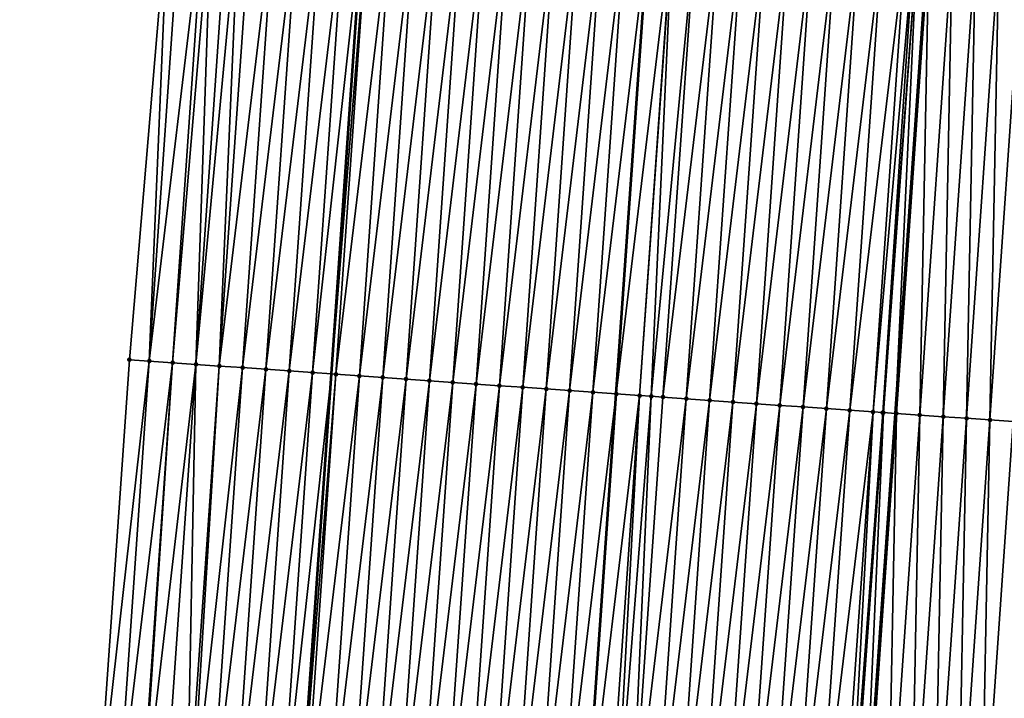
# Model space of a CAD drawing. Header units: feet. Extents: x 2017353 to 2024169, y 808050 to 818690.
# Tile 82 of 256: x 2023510 to 2023552, y 810988 to 811017. Entities that reach past the tile are written whole.
import ezdxf

# ---------------------------------------------------------------- set-up
doc = ezdxf.new("R2010")
doc.units = ezdxf.units.FT
doc.header["$MEASUREMENT"] = 0
for name, color, linetype, lineweight in [('EP_Travel Lane', 172, 'Continuous', 53), ('SB-Road Shots', 141, 'Continuous', 100), ('SB-Road X-Section', 40, 'Continuous', 13), ('STRIPING', 60, 'Continuous', 53)]:
    doc.layers.add(name, color=color, linetype=linetype, lineweight=lineweight)
doc.layers.add('I-77-MM15-17_SB-Surface-BORDER', color=7, linetype='Continuous')
doc.layers.add('I-77-MM15-17_SB-Surface-TIN', color=7, linetype='Continuous')

msp = doc.modelspace()

# ---------------------------------------------------------------- linework, layer by layer
at = {"layer": 'EP_Travel Lane'}
for points in [[(2023517.983432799, 810922.1613203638, 307.2785303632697), (2023519.34980394, 810942.1306556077, 307.9967300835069), (2023520.735797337, 810962.0700405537, 308.7038930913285), (2023522.121807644, 810982.0096687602, 309.4042746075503), (2023523.507797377, 811001.9490009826, 310.112906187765), (2023524.893799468, 811021.8885109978, 310.8165833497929), (2023526.27979923, 811041.8279874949, 311.5211919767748), (2023527.665816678, 811061.7677184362, 312.2187072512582), (2023529.051775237, 811081.7066021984, 312.9398452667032), (2023530.437673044, 811101.644611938, 313.6853560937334), (2023531.823572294, 811121.5826424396, 314.4302848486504), (2023533.225560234, 811141.5337107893, 315.1554787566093), (2023534.634748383, 811161.4716408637, 315.8594012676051), (2023536.044013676, 811181.4106624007, 316.5299429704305), (2023537.453305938, 811201.3500655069, 317.1888150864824), (2023538.862601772, 811221.2895191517, 317.8461431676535), (2023540.27192976, 811241.2294277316, 318.4895560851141), (2023541.681244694, 811261.1691516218, 319.1386140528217), (2023543.090570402, 811281.1090279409, 319.7830135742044), (2023544.499942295, 811301.049557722, 320.4074315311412)], [(2023542.07307142, 810920.5318438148, 307.6191068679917), (2023543.440452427, 810940.4444273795, 308.3177229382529), (2023544.826492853, 810960.3828696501, 309.0509543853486), (2023546.212531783, 810980.3212903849, 309.7847847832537), (2023547.598637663, 811000.2606742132, 310.4917633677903), (2023548.984704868, 811020.1995016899, 311.2142521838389), (2023550.370809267, 811040.1388642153, 311.9218247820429), (2023551.756905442, 811060.078108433, 312.6326947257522), (2023553.142955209, 811080.0166850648, 313.3621796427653), (2023554.528942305, 811099.9543601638, 314.116801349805), (2023555.91493381, 811119.8920986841, 314.8696577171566), (2023557.31517531, 811139.8170200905, 315.5835040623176), (2023558.724317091, 811159.7542614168, 316.3084857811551), (2023560.133591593, 811179.6933805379, 316.976038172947), (2023561.542891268, 811199.6328558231, 317.6326977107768), (2023562.95222901, 811219.572869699, 318.272883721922), (2023564.361587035, 811239.5131705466, 318.9042947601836), (2023565.770951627, 811259.4535643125, 319.5328673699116), (2023567.18031618, 811279.3939575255, 320.1614536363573), (2023568.589652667, 811299.3339536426, 320.8021809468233)]]:
    msp.add_polyline3d(points, dxfattribs=at)
at = {"layer": 'I-77-MM15-17_SB-Surface-BORDER', "color": 3, "linetype": 'Continuous', "lineweight": -3}
for points in [[(2023510.193719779, 810922.6871717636, 307.1983107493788), (2023511.566618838, 810942.6764191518, 307.8658723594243), (2023512.168204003, 810962.6701417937, 308.5783196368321), (2023513.490093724, 810982.613960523, 309.2861064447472), (2023514.880315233, 811002.5529601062, 309.9958043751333), (2023516.565170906, 811022.4720752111, 310.6889407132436), (2023517.960395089, 811042.4108193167, 311.3960778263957), (2023520.027323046, 811062.3022662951, 312.1199689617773), (2023521.144685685, 811082.2603517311, 312.8263930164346), (2023523.652728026, 811102.119692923, 313.5902944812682), (2023525.03868353, 811122.0572014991, 314.3495972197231), (2023526.441287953, 811142.0160916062, 315.0679431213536), (2023527.850463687, 811161.9538294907, 315.7777409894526), (2023529.259694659, 811181.8923489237, 316.4636362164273), (2023529.67147934, 811201.902294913, 317.1212841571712), (2023531.080748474, 811221.8413542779, 317.7906692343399), (2023533.487662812, 811241.7118013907, 318.4022277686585), (2023534.049872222, 811261.7111268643, 319.0595255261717), (2023537.30380491, 811281.5207224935, 319.7010663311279), (2023537.715663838, 811301.531718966, 320.3265921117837)], [(2023573.625428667, 811298.9843918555, 320.6086090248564), (2023572.21616429, 811279.0453998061, 319.9371728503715), (2023571.804478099, 811259.0368473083, 319.2369072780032), (2023569.397379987, 811239.1638000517, 318.7048651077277), (2023568.985534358, 811219.1529917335, 318.0735901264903), (2023567.576178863, 811199.2127104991, 317.4415792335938), (2023566.166892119, 811179.2734019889, 316.7798167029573), (2023564.757625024, 811159.3343714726, 316.1095519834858), (2023562.350880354, 811139.4663248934, 315.424576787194), (2023560.951094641, 811119.5474396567, 314.7189874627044), (2023559.565198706, 811099.610787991, 313.9357859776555), (2023558.179294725, 811079.6740205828, 313.1558162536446), (2023556.793265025, 811059.7354446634, 312.4262728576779), (2023555.407274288, 811039.7974292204, 311.6811011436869), (2023554.021232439, 811019.8586785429, 310.9564285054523), (2023552.635152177, 810999.9193752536, 310.2471692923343), (2023551.249068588, 810979.9800241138, 309.5392399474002), (2023549.863062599, 810960.0417892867, 308.8001877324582), (2023548.477077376, 810940.1038531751, 308.052803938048), (2023547.110238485, 810920.2030870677, 307.3532578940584)]]:
    msp.add_polyline3d(points, dxfattribs=at)
at = {"layer": 'I-77-MM15-17_SB-Surface-TIN', "color": 128, "linetype": 'Continuous', "lineweight": -3}
for points in [[(2023515.724815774, 811002.4936981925, 310.0112465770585), (2023516.565170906, 811022.4720752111, 310.6889407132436), (2023514.880315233, 811002.5529601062, 309.9958043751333)], [(2023515.724815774, 811002.4936981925, 310.0112465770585), (2023517.110944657, 811022.4337009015, 310.7010079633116), (2023516.565170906, 811022.4720752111, 310.6889407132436)], [(2023515.724815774, 811002.4936981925, 310.0112465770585), (2023518.108478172, 811022.3635039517, 310.7246904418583), (2023517.110944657, 811022.4337009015, 310.7010079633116)], [(2023516.722368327, 811002.4237751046, 310.0272928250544), (2023518.108478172, 811022.3635039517, 310.7246904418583), (2023515.724815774, 811002.4936981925, 310.0112465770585)], [(2023516.722368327, 811002.4237751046, 310.0272928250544), (2023518.397597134, 811022.3431938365, 310.7305738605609), (2023518.108478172, 811022.3635039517, 310.7246904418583)], [(2023517.719939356, 811002.3541178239, 310.0359273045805), (2023518.397597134, 811022.3431938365, 310.7305738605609), (2023516.722368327, 811002.4237751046, 310.0272928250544)], [(2023517.719939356, 811002.3541178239, 310.0359273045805), (2023519.106038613, 811022.293694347, 310.7375721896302), (2023518.397597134, 811022.3431938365, 310.7305738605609)], [(2023517.719939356, 811002.3541178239, 310.0359273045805), (2023519.584912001, 811022.2605089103, 310.7347017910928), (2023519.106038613, 811022.293694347, 310.7375721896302)], [(2023518.717542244, 811002.2849188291, 310.0317829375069), (2023519.584912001, 811022.2605089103, 310.7347017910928), (2023517.719939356, 811002.3541178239, 310.0359273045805)], [(2023518.717542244, 811002.2849188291, 310.0317829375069), (2023520.103642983, 811022.2245166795, 310.7328330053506), (2023519.584912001, 811022.2605089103, 310.7347017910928)], [(2023518.717542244, 811002.2849188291, 310.0317829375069), (2023521.101207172, 811022.1547609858, 310.7442115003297), (2023520.103642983, 811022.2245166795, 310.7328330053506)], [(2023518.717542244, 811002.2849188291, 310.0317829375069), (2023519.715106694, 811002.2151668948, 310.0430567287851), (2023521.101207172, 811022.1547609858, 310.7442115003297)], [(2023519.715106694, 811002.2151668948, 310.0430567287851), (2023522.098755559, 811022.0847779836, 310.761928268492), (2023521.101207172, 811022.1547609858, 310.7442115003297)], [(2023519.715106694, 811002.2151668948, 310.0430567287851), (2023520.712652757, 811002.1451504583, 310.0617059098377), (2023522.098755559, 811022.0847779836, 310.761928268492)], [(2023520.712652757, 811002.1451504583, 310.0617059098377), (2023523.096298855, 811022.0147217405, 310.7816872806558), (2023522.098755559, 811022.0847779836, 310.761928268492)], [(2023520.712652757, 811002.1451504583, 310.0617059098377), (2023521.710206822, 811002.0752491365, 310.077145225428), (2023523.096298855, 811022.0147217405, 310.7816872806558)], [(2023521.710206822, 811002.0752491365, 310.077145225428), (2023524.093845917, 811021.944719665, 310.79993589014), (2023523.096298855, 811022.0147217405, 310.7816872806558)], [(2023521.710206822, 811002.0752491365, 310.077145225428), (2023522.707756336, 811002.0052823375, 310.0944103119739), (2023524.093845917, 811021.944719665, 310.79993589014)], [(2023522.707756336, 811002.0052823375, 310.0944103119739), (2023524.893799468, 811021.8885109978, 310.8165833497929), (2023524.093845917, 811021.944719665, 310.79993589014)], [(2023522.707756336, 811002.0052823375, 310.0944103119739), (2023523.507797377, 811001.9490009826, 310.112906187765), (2023524.893799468, 811021.8885109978, 310.8165833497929)], [(2023525.091386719, 811021.8746275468, 310.820695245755), (2023524.893799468, 811021.8885109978, 310.8165833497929), (2023523.507797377, 811001.9490009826, 310.112906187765)], [(2023523.705291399, 811001.9351076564, 310.1174719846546), (2023525.091386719, 811021.8746275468, 310.820695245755), (2023523.507797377, 811001.9490009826, 310.112906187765)], [(2023523.705291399, 811001.9351076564, 310.1174719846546), (2023526.088931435, 811021.8045917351, 310.8398845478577), (2023525.091386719, 811021.8746275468, 310.820695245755)], [(2023523.705291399, 811001.9351076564, 310.1174719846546), (2023524.702821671, 811001.8648640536, 310.1424554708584), (2023526.088931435, 811021.8045917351, 310.8398845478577)], [(2023524.702821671, 811001.8648640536, 310.1424554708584), (2023527.086482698, 811021.7346501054, 310.8564476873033), (2023526.088931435, 811021.8045917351, 310.8398845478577)], [(2023524.702821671, 811001.8648640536, 310.1424554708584), (2023525.70037408, 811001.7949389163, 310.1585588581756), (2023527.086482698, 811021.7346501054, 310.8564476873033)], [(2023525.70037408, 811001.7949389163, 310.1585588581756), (2023528.084028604, 811021.6646314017, 310.875159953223), (2023527.086482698, 811021.7346501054, 310.8564476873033)], [(2023525.70037408, 811001.7949389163, 310.1585588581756), (2023526.697922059, 811001.7249500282, 310.1764398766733), (2023528.084028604, 811021.6646314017, 310.875159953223)], [(2023526.697922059, 811001.7249500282, 310.1764398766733), (2023529.081567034, 811021.5945051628, 310.8968707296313), (2023528.084028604, 811021.6646314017, 310.875159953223)], [(2023526.697922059, 811001.7249500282, 310.1764398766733), (2023527.695465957, 811001.6549024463, 310.1959575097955), (2023529.081567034, 811021.5945051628, 310.8968707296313)], [(2023527.695465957, 811001.6549024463, 310.1959575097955), (2023530.079107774, 811021.5244121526, 310.9176549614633), (2023529.081567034, 811021.5945051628, 310.8968707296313)], [(2023527.695465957, 811001.6549024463, 310.1959575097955), (2023528.693009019, 811001.5848428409, 310.2158104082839), (2023530.079107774, 811021.5244121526, 310.9176549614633)], [(2023528.693009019, 811001.5848428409, 310.2158104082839), (2023531.076652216, 811021.4543723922, 310.9369543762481), (2023530.079107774, 811021.5244121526, 310.9176549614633)], [(2023528.693009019, 811001.5848428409, 310.2158104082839), (2023529.690553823, 811001.5148082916, 310.2349646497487), (2023531.076652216, 811021.4543723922, 310.9369543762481)], [(2023529.690553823, 811001.5148082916, 310.2349646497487), (2023532.074208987, 811021.3845099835, 310.9513085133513), (2023531.076652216, 811021.4543723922, 310.9369543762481)], [(2023529.690553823, 811001.5148082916, 310.2349646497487), (2023530.688111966, 811001.4449656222, 310.2487684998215), (2023532.074208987, 811021.3845099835, 310.9513085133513)], [(2023530.688111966, 811001.4449656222, 310.2487684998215), (2023533.071772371, 811021.314742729, 310.9630093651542), (2023532.074208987, 811021.3845099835, 310.9513085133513)], [(2023530.688111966, 811001.4449656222, 310.2487684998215), (2023531.685680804, 811001.3752768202, 310.2582819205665), (2023533.071772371, 811021.314742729, 310.9630093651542)], [(2023531.685680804, 811001.3752768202, 310.2582819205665), (2023534.069323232, 811021.2447952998, 310.9797342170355), (2023533.071772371, 811021.314742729, 310.9630093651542)], [(2023531.685680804, 811001.3752768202, 310.2582819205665), (2023532.683231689, 811001.3053297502, 310.2749968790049), (2023534.069323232, 811021.2447952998, 310.9797342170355)], [(2023532.683231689, 811001.3053297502, 310.2749968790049), (2023535.066858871, 811021.174628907, 311.0025646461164), (2023534.069323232, 811021.2447952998, 310.9797342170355)], [(2023532.683231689, 811001.3053297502, 310.2749968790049), (2023533.680774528, 811001.2352669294, 310.2949394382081), (2023535.066858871, 811021.174628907, 311.0025646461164)], [(2023533.680774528, 811001.2352669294, 310.2949394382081), (2023536.064398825, 811021.1045245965, 311.0236639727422), (2023535.066858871, 811021.174628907, 311.0025646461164)], [(2023533.680774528, 811001.2352669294, 310.2949394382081), (2023534.678324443, 811001.165305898, 310.3120436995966), (2023536.064398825, 811021.1045245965, 311.0236639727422)], [(2023534.678324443, 811001.165305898, 310.3120436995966), (2023537.061944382, 811021.0345008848, 311.0425158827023), (2023536.064398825, 811021.1045245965, 311.0236639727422)], [(2023534.678324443, 811001.165305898, 310.3120436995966), (2023535.675885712, 811001.0955082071, 310.3245933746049), (2023537.061944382, 811021.0345008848, 311.0425158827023)], [(2023538.059465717, 811020.9641287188, 311.0710840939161), (2023537.061944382, 811021.0345008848, 311.0425158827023), (2023535.675885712, 811001.0955082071, 310.3245933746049)], [(2023536.673409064, 811001.0251650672, 310.3523523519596), (2023538.059465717, 811020.9641287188, 311.0710840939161), (2023535.675885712, 811001.0955082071, 310.3245933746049)], [(2023536.673409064, 811001.0251650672, 310.3523523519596), (2023538.076208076, 811020.962950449, 311.0714843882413), (2023538.059465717, 811020.9641287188, 311.0710840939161)], [(2023536.673409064, 811001.0251650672, 310.3523523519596), (2023537.169889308, 811000.9902166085, 310.3644414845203), (2023538.076208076, 811020.962950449, 311.0714843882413)], [(2023537.169889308, 811000.9902166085, 310.3644414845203), (2023539.057006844, 811020.8940412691, 311.0917132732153), (2023538.076208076, 811020.962950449, 311.0714843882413)], [(2023537.169889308, 811000.9902166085, 310.3644414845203), (2023537.670941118, 811000.9549470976, 310.3766210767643), (2023539.057006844, 811020.8940412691, 311.0917132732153)], [(2023537.670941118, 811000.9549470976, 310.3766210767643), (2023540.054554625, 811020.8240495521, 311.1096730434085), (2023539.057006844, 811020.8940412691, 311.0917132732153)], [(2023537.670941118, 811000.9549470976, 310.3766210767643), (2023538.668489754, 811000.8849676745, 310.3942381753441), (2023540.054554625, 811020.8240495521, 311.1096730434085)], [(2023538.668489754, 811000.8849676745, 310.3942381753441), (2023541.05210842, 811020.7541443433, 311.1252206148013), (2023540.054554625, 811020.8240495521, 311.1096730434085)], [(2023538.668489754, 811000.8849676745, 310.3942381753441), (2023539.666045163, 811000.8150856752, 310.4091387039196), (2023541.05210842, 811020.7541443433, 311.1252206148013)], [(2023539.666045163, 811000.8150856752, 310.4091387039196), (2023542.049663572, 811020.6842586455, 311.1402241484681), (2023541.05210842, 811020.7541443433, 311.1252206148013)], [(2023539.666045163, 811000.8150856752, 310.4091387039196), (2023540.663601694, 811000.7452198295, 310.4235888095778), (2023542.049663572, 811020.6842586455, 311.1402241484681)], [(2023540.663601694, 811000.7452198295, 310.4235888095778), (2023543.047226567, 811020.6144857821, 311.1520814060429), (2023542.049663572, 811020.6842586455, 311.1402241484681)], [(2023540.663601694, 811000.7452198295, 310.4235888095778), (2023541.661169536, 811000.6755166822, 310.433502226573), (2023543.047226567, 811020.6144857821, 311.1520814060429)], [(2023541.661169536, 811000.6755166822, 310.433502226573), (2023544.044791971, 811020.5447475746, 311.1629723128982), (2023543.047226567, 811020.6144857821, 311.1520814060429)], [(2023541.661169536, 811000.6755166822, 310.433502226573), (2023542.658741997, 811000.6058799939, 310.441562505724), (2023544.044791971, 811020.5447475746, 311.1629723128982)], [(2023542.658741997, 811000.6058799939, 310.441562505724), (2023545.04235696, 811020.4750033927, 311.174029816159), (2023544.044791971, 811020.5447475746, 311.1629723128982)], [(2023542.658741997, 811000.6058799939, 310.441562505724), (2023543.656313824, 811000.5362341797, 310.4498772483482), (2023545.04235696, 811020.4750033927, 311.174029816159)], [(2023543.656313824, 811000.5362341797, 310.4498772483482), (2023546.039912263, 811020.405119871, 311.1889726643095), (2023545.04235696, 811020.4750033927, 311.174029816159)], [(2023543.656313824, 811000.5362341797, 310.4498772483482), (2023544.653877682, 811000.4664737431, 310.4613881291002), (2023546.039912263, 811020.405119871, 311.1889726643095)], [(2023544.653877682, 811000.4664737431, 310.4613881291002), (2023547.037466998, 811020.335228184, 311.2041431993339), (2023546.039912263, 811020.405119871, 311.1889726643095)], [(2023544.653877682, 811000.4664737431, 310.4613881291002), (2023545.651419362, 811000.3963942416, 310.4817958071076), (2023547.037466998, 811020.335228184, 311.2041431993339)], [(2023545.651419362, 811000.3963942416, 310.4817958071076), (2023548.035030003, 811020.2654554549, 311.2159967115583), (2023547.037466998, 811020.335228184, 311.2041431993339)], [(2023545.651419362, 811000.3963942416, 310.4817958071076), (2023546.648978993, 811000.3265729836, 310.4950026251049), (2023548.035030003, 811020.2654554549, 311.2159967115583)], [(2023546.648978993, 811000.3265729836, 310.4950026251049), (2023548.387905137, 811020.2407893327, 311.2197710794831), (2023548.035030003, 811020.2654554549, 311.2159967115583)], [(2023546.648978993, 811000.3265729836, 310.4950026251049), (2023547.05910991, 811000.2978249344, 310.5016017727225), (2023548.387905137, 811020.2407893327, 311.2197710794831)], [(2023547.05910991, 811000.2978249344, 310.5016017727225), (2023548.537732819, 811020.230356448, 311.2202599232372), (2023548.387905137, 811020.2407893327, 311.2197710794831)], [(2023547.05910991, 811000.2978249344, 310.5016017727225), (2023547.091507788, 811000.2955709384, 310.5016533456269), (2023548.537732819, 811020.230356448, 311.2202599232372)], [(2023547.091507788, 811000.2955709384, 310.5016533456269), (2023547.598637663, 811000.2606742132, 310.4917633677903), (2023548.537732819, 811020.230356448, 311.2202599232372)], [(2023548.537732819, 811020.230356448, 311.2202599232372), (2023547.598637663, 811000.2606742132, 310.4917633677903), (2023548.984704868, 811020.1995016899, 311.2142521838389)], [(2023547.646581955, 811000.2573750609, 310.490828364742), (2023548.984704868, 811020.1995016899, 311.2142521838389), (2023547.598637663, 811000.2606742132, 310.4917633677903)], [(2023547.646581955, 811000.2573750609, 310.490828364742), (2023549.032628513, 811020.1961934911, 311.2136080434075), (2023548.984704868, 811020.1995016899, 311.2142521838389)], [(2023547.646581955, 811000.2573750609, 310.490828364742), (2023548.644298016, 811000.1898041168, 310.4412874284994), (2023549.032628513, 811020.1961934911, 311.2136080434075)], [(2023548.644298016, 811000.1898041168, 310.4412874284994), (2023550.030337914, 811020.12852674, 311.1667384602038), (2023549.032628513, 811020.1961934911, 311.2136080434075)], [(2023548.644298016, 811000.1898041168, 310.4412874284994), (2023549.641972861, 811000.1216402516, 310.4082795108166), (2023550.030337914, 811020.12852674, 311.1667384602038)], [(2023549.641972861, 811000.1216402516, 310.4082795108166), (2023551.028046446, 811020.060847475, 311.1202178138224), (2023550.030337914, 811020.12852674, 311.1667384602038)], [(2023549.641972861, 811000.1216402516, 310.4082795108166), (2023550.639678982, 811000.0539263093, 310.3627259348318), (2023551.028046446, 811020.060847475, 311.1202178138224)], [(2023550.639678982, 811000.0539263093, 310.3627259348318), (2023552.025752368, 811019.9931306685, 311.0747439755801), (2023551.028046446, 811020.060847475, 311.1202178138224)], [(2023550.639678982, 811000.0539263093, 310.3627259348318), (2023551.637410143, 810999.986572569, 310.307128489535), (2023552.025752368, 811019.9931306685, 311.0747439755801)], [(2023551.637410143, 810999.986572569, 310.307128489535), (2023553.023483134, 811019.9257712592, 311.0193044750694), (2023552.025752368, 811019.9931306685, 311.0747439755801)], [(2023551.637410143, 810999.986572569, 310.307128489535), (2023552.635152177, 810999.9193752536, 310.2471692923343), (2023553.023483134, 811019.9257712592, 311.0193044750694)], [(2023513.490093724, 810982.613960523, 309.2861064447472), (2023515.724815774, 811002.4936981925, 310.0112465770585), (2023514.880315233, 811002.5529601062, 309.9958043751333)], [(2023514.338727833, 810982.5542844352, 309.3050680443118), (2023515.724815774, 811002.4936981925, 310.0112465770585), (2023513.490093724, 810982.613960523, 309.2861064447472)], [(2023514.338727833, 810982.5542844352, 309.3050680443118), (2023516.722368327, 811002.4237751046, 310.0272928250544), (2023515.724815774, 811002.4936981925, 310.0112465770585)], [(2023515.336264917, 810982.4841388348, 309.3273187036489), (2023516.722368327, 811002.4237751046, 310.0272928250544), (2023514.338727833, 810982.5542844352, 309.3050680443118)], [(2023515.397004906, 810982.4798730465, 309.3285244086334), (2023516.722368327, 811002.4237751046, 310.0272928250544), (2023515.336264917, 810982.4841388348, 309.3273187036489)], [(2023515.397004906, 810982.4798730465, 309.3285244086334), (2023517.719939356, 811002.3541178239, 310.0359273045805), (2023516.722368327, 811002.4237751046, 310.0272928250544)], [(2023516.333833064, 810982.4144400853, 309.3371093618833), (2023517.719939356, 811002.3541178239, 310.0359273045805), (2023515.397004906, 810982.4798730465, 309.3285244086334)], [(2023516.333833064, 810982.4144400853, 309.3371093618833), (2023517.331461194, 810982.3456042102, 309.3228396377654), (2023517.719939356, 811002.3541178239, 310.0359273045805)], [(2023517.331461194, 810982.3456042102, 309.3228396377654), (2023518.717542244, 811002.2849188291, 310.0317829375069), (2023517.719939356, 811002.3541178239, 310.0359273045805)], [(2023517.331461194, 810982.3456042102, 309.3228396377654), (2023517.491399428, 810982.3345733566, 309.3204184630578), (2023518.717542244, 811002.2849188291, 310.0317829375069)], [(2023517.491399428, 810982.3345733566, 309.3204184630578), (2023519.715106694, 811002.2151668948, 310.0430567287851), (2023518.717542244, 811002.2849188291, 310.0317829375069)], [(2023517.491399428, 810982.3345733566, 309.3204184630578), (2023518.329051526, 810982.2762246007, 309.3237313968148), (2023519.715106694, 811002.2151668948, 310.0430567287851)], [(2023518.329051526, 810982.2762246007, 309.3237313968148), (2023520.712652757, 811002.1451504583, 310.0617059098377), (2023519.715106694, 811002.2151668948, 310.0430567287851)], [(2023518.329051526, 810982.2762246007, 309.3237313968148), (2023519.326600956, 810982.2062565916, 309.3410300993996), (2023520.712652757, 811002.1451504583, 310.0617059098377)], [(2023519.326600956, 810982.2062565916, 309.3410300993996), (2023521.710206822, 811002.0752491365, 310.077145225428), (2023520.712652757, 811002.1451504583, 310.0617059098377)], [(2023519.326600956, 810982.2062565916, 309.3410300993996), (2023520.324148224, 810982.1362575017, 309.3591954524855), (2023521.710206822, 811002.0752491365, 310.077145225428)], [(2023520.324148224, 810982.1362575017, 309.3591954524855), (2023522.707756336, 811002.0052823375, 310.0944103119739), (2023521.710206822, 811002.0752491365, 310.077145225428)], [(2023520.324148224, 810982.1362575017, 309.3591954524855), (2023521.321685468, 810982.0661141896, 309.3813823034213), (2023522.707756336, 811002.0052823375, 310.0944103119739)], [(2023521.321685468, 810982.0661141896, 309.3813823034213), (2023523.507797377, 811001.9490009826, 310.112906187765), (2023522.707756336, 811002.0052823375, 310.0944103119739)], [(2023521.321685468, 810982.0661141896, 309.3813823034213), (2023522.121807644, 810982.0096687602, 309.4042746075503), (2023523.507797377, 811001.9490009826, 310.112906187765)], [(2023523.705291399, 811001.9351076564, 310.1174719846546), (2023523.507797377, 811001.9490009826, 310.112906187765), (2023522.121807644, 810982.0096687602, 309.4042746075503)], [(2023522.319206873, 810981.9957430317, 309.4099223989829), (2023523.705291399, 811001.9351076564, 310.1174719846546), (2023522.121807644, 810982.0096687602, 309.4042746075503)], [(2023522.319206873, 810981.9957430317, 309.4099223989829), (2023524.702821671, 811001.8648640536, 310.1424554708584), (2023523.705291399, 811001.9351076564, 310.1174719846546)], [(2023522.319206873, 810981.9957430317, 309.4099223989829), (2023523.316733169, 810981.9254422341, 309.4365005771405), (2023524.702821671, 811001.8648640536, 310.1424554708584)], [(2023523.316733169, 810981.9254422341, 309.4365005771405), (2023525.70037408, 811001.7949389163, 310.1585588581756), (2023524.702821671, 811001.8648640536, 310.1424554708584)], [(2023523.316733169, 810981.9254422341, 309.4365005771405), (2023524.314287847, 810981.8555497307, 309.4516938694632), (2023525.70037408, 811001.7949389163, 310.1585588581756)], [(2023524.314287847, 810981.8555497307, 309.4516938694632), (2023526.697922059, 811001.7249500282, 310.1764398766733), (2023525.70037408, 811001.7949389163, 310.1585588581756)], [(2023524.314287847, 810981.8555497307, 309.4516938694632), (2023525.311832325, 810981.7855104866, 309.4709788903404), (2023526.697922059, 811001.7249500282, 310.1764398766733)], [(2023525.311832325, 810981.7855104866, 309.4709788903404), (2023527.695465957, 811001.6549024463, 310.1959575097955), (2023526.697922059, 811001.7249500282, 310.1764398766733)], [(2023525.311832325, 810981.7855104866, 309.4709788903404), (2023526.309374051, 810981.7154316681, 309.4913673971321), (2023527.695465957, 811001.6549024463, 310.1959575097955)], [(2023526.309374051, 810981.7154316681, 309.4913673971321), (2023528.693009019, 811001.5848428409, 310.2158104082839), (2023527.695465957, 811001.6549024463, 310.1959575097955)], [(2023526.309374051, 810981.7154316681, 309.4913673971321), (2023527.306918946, 810981.6453984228, 309.5104851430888), (2023528.693009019, 811001.5848428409, 310.2158104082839)], [(2023527.306918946, 810981.6453984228, 309.5104851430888), (2023529.690553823, 811001.5148082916, 310.2349646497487), (2023528.693009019, 811001.5848428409, 310.2158104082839)], [(2023527.306918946, 810981.6453984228, 309.5104851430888), (2023528.304470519, 810981.575461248, 309.526924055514), (2023529.690553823, 811001.5148082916, 310.2349646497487)], [(2023528.304470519, 810981.575461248, 309.526924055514), (2023530.688111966, 811001.4449656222, 310.2487684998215), (2023529.690553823, 811001.5148082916, 310.2349646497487)], [(2023528.304470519, 810981.575461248, 309.526924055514), (2023529.302027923, 810981.5056079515, 309.5410241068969), (2023530.688111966, 811001.4449656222, 310.2487684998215)], [(2023529.302027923, 810981.5056079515, 309.5410241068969), (2023531.685680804, 811001.3752768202, 310.2582819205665), (2023530.688111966, 811001.4449656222, 310.2487684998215)], [(2023529.302027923, 810981.5056079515, 309.5410241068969), (2023530.299590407, 810981.4358277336, 309.5530864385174), (2023531.685680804, 811001.3752768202, 310.2582819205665)], [(2023530.299590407, 810981.4358277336, 309.5530864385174), (2023532.683231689, 811001.3053297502, 310.2749968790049), (2023531.685680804, 811001.3752768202, 310.2582819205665)], [(2023530.299590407, 810981.4358277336, 309.5530864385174), (2023531.297144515, 810981.3659270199, 309.5685086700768), (2023532.683231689, 811001.3053297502, 310.2749968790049)], [(2023531.297144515, 810981.3659270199, 309.5685086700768), (2023533.680774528, 811001.2352669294, 310.2949394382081), (2023532.683231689, 811001.3053297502, 310.2749968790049)], [(2023531.297144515, 810981.3659270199, 309.5685086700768), (2023532.294681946, 810981.2957864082, 309.5906202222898), (2023533.680774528, 811001.2352669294, 310.2949394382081)], [(2023532.294681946, 810981.2957864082, 309.5906202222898), (2023534.678324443, 811001.165305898, 310.3120436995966), (2023533.680774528, 811001.2352669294, 310.2949394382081)], [(2023532.294681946, 810981.2957864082, 309.5906202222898), (2023533.292225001, 810981.2257267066, 309.6104756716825), (2023534.678324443, 811001.165305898, 310.3120436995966)], [(2023533.292225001, 810981.2257267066, 309.6104756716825), (2023535.675885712, 811001.0955082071, 310.3245933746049), (2023534.678324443, 811001.165305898, 310.3120436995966)], [(2023533.292225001, 810981.2257267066, 309.6104756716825), (2023534.289785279, 810981.1559147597, 309.6234227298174), (2023535.675885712, 811001.0955082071, 310.3245933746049)], [(2023536.673409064, 811001.0251650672, 310.3523523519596), (2023535.675885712, 811001.0955082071, 310.3245933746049), (2023534.289785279, 810981.1559147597, 309.6234227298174)], [(2023535.287295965, 810981.0853894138, 309.6562622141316), (2023536.673409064, 811001.0251650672, 310.3523523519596), (2023534.289785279, 810981.1559147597, 309.6234227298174)], [(2023535.287295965, 810981.0853894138, 309.6562622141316), (2023535.600930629, 810981.0632720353, 309.6650053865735), (2023536.673409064, 811001.0251650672, 310.3523523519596)], [(2023535.600930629, 810981.0632720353, 309.6650053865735), (2023537.169889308, 811000.9902166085, 310.3644414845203), (2023536.673409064, 811001.0251650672, 310.3523523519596)], [(2023535.600930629, 810981.0632720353, 309.6650053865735), (2023536.284830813, 810981.0152116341, 309.6794101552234), (2023537.169889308, 811000.9902166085, 310.3644414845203)], [(2023536.284830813, 810981.0152116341, 309.6794101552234), (2023537.670941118, 811000.9549470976, 310.3766210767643), (2023537.169889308, 811000.9902166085, 310.3644414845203)], [(2023536.284830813, 810981.0152116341, 309.6794101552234), (2023538.668489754, 811000.8849676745, 310.3942381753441), (2023537.670941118, 811000.9549470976, 310.3766210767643)], [(2023536.284830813, 810981.0152116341, 309.6794101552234), (2023537.282388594, 810980.9453637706, 309.6933587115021), (2023538.668489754, 811000.8849676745, 310.3942381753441)], [(2023537.282388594, 810980.9453637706, 309.6933587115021), (2023539.666045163, 811000.8150856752, 310.4091387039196), (2023538.668489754, 811000.8849676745, 310.3942381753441)], [(2023537.282388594, 810980.9453637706, 309.6933587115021), (2023538.279948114, 810980.8755409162, 309.7066099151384), (2023539.666045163, 811000.8150856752, 310.4091387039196)], [(2023538.279948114, 810980.8755409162, 309.7066099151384), (2023540.663601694, 811000.7452198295, 310.4235888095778), (2023539.666045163, 811000.8150856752, 310.4091387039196)], [(2023538.279948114, 810980.8755409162, 309.7066099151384), (2023539.277506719, 810980.8057048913, 309.7202283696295), (2023540.663601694, 811000.7452198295, 310.4235888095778)], [(2023539.277506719, 810980.8057048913, 309.7202283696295), (2023541.661169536, 811000.6755166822, 310.433502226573), (2023540.663601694, 811000.7452198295, 310.4235888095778)], [(2023539.277506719, 810980.8057048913, 309.7202283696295), (2023540.275073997, 810980.7359936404, 309.7303676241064), (2023541.661169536, 811000.6755166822, 310.433502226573)], [(2023540.275073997, 810980.7359936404, 309.7303676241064), (2023542.658741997, 811000.6058799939, 310.441562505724), (2023541.661169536, 811000.6755166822, 310.433502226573)], [(2023540.275073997, 810980.7359936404, 309.7303676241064), (2023541.2726491, 810980.6663949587, 309.7373679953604), (2023542.658741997, 811000.6058799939, 310.441562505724)], [(2023541.2726491, 810980.6663949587, 309.7373679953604), (2023543.656313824, 811000.5362341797, 310.4498772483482), (2023542.658741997, 811000.6058799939, 310.441562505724)], [(2023541.2726491, 810980.6663949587, 309.7373679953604), (2023542.270220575, 810980.5967440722, 309.7458240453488), (2023543.656313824, 811000.5362341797, 310.4498772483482)], [(2023542.270220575, 810980.5967440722, 309.7458240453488), (2023544.653877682, 811000.4664737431, 310.4613881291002), (2023543.656313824, 811000.5362341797, 310.4498772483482)], [(2023542.270220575, 810980.5967440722, 309.7458240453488), (2023543.267776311, 810980.5268667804, 309.7605931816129), (2023544.653877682, 811000.4664737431, 310.4613881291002)], [(2023543.267776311, 810980.5268667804, 309.7605931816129), (2023545.651419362, 811000.3963942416, 310.4817958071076), (2023544.653877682, 811000.4664737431, 310.4613881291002)], [(2023543.267776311, 810980.5268667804, 309.7605931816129), (2023544.265330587, 810980.456968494, 309.7759477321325), (2023545.651419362, 811000.3963942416, 310.4817958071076)], [(2023544.265330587, 810980.456968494, 309.7759477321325), (2023546.648978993, 811000.3265729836, 310.4950026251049), (2023545.651419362, 811000.3963942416, 310.4817958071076)], [(2023544.265330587, 810980.456968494, 309.7759477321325), (2023545.262885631, 810980.3870812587, 309.7909941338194), (2023546.648978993, 811000.3265729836, 310.4950026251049)], [(2023545.262885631, 810980.3870812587, 309.7909941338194), (2023545.586223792, 810980.3644714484, 309.7946838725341), (2023546.648978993, 811000.3265729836, 310.4950026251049)], [(2023545.586223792, 810980.3644714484, 309.7946838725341), (2023547.05910991, 811000.2978249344, 310.5016017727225), (2023546.648978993, 811000.3265729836, 310.4950026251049)], [(2023545.586223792, 810980.3644714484, 309.7946838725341), (2023545.676101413, 810980.358213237, 309.794971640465), (2023547.05910991, 811000.2978249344, 310.5016017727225)], [(2023545.676101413, 810980.358213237, 309.794971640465), (2023547.091507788, 811000.2955709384, 310.5016533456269), (2023547.05910991, 811000.2978249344, 310.5016017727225)], [(2023545.676101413, 810980.358213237, 309.794971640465), (2023546.212531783, 810980.3212903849, 309.7847847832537), (2023547.091507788, 811000.2955709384, 310.5016533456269)], [(2023547.091507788, 811000.2955709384, 310.5016533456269), (2023546.212531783, 810980.3212903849, 309.7847847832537), (2023547.598637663, 811000.2606742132, 310.4917633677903)], [(2023546.260495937, 810980.317988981, 309.7838739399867), (2023547.598637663, 811000.2606742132, 310.4917633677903), (2023546.212531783, 810980.3212903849, 309.7847847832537)], [(2023546.260495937, 810980.317988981, 309.7838739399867), (2023547.646581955, 811000.2573750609, 310.490828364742), (2023547.598637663, 811000.2606742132, 310.4917633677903)], [(2023546.260495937, 810980.317988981, 309.7838739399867), (2023547.258250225, 810980.2509679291, 309.7189996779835), (2023547.646581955, 811000.2573750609, 310.490828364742)], [(2023547.258250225, 810980.2509679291, 309.7189996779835), (2023548.644298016, 811000.1898041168, 310.4412874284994), (2023547.646581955, 811000.2573750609, 310.490828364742)], [(2023547.258250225, 810980.2509679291, 309.7189996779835), (2023548.255936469, 810980.1829680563, 309.6814188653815), (2023548.644298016, 811000.1898041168, 310.4412874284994)], [(2023548.255936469, 810980.1829680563, 309.6814188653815), (2023549.641972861, 811000.1216402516, 310.4082795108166), (2023548.644298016, 811000.1898041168, 310.4412874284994)], [(2023548.255936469, 810980.1829680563, 309.6814188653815), (2023549.253621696, 810980.1149535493, 309.6442461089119), (2023549.641972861, 811000.1216402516, 310.4082795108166)], [(2023549.253621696, 810980.1149535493, 309.6442461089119), (2023550.639678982, 811000.0539263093, 310.3627259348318), (2023549.641972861, 811000.1216402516, 310.4082795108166)], [(2023549.253621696, 810980.1149535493, 309.6442461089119), (2023550.251340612, 810980.0474236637, 309.5935601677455), (2023550.639678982, 811000.0539263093, 310.3627259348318)], [(2023550.251340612, 810980.0474236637, 309.5935601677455), (2023551.637410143, 810999.986572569, 310.307128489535), (2023550.639678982, 811000.0539263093, 310.3627259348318)], [(2023550.251340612, 810980.0474236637, 309.5935601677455), (2023551.249068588, 810979.9800241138, 309.5392399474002), (2023551.637410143, 810999.986572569, 310.307128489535)], [(2023551.249068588, 810979.9800241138, 309.5392399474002), (2023552.635152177, 810999.9193752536, 310.2471692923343), (2023551.637410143, 810999.986572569, 310.307128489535)]]:
    msp.add_3dface(points, dxfattribs=at)
at = {"layer": 'SB-Road Shots', "lineweight": 100}
for p in [(2023514.880315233, 811002.5529601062, 309.9958043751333), (2023515.724815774, 811002.4936981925, 310.0112465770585), (2023516.722368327, 811002.4237751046, 310.0272928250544), (2023517.719939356, 811002.3541178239, 310.0359273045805), (2023518.717542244, 811002.2849188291, 310.0317829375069), (2023519.715106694, 811002.2151668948, 310.0430567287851), (2023520.712652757, 811002.1451504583, 310.0617059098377), (2023521.710206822, 811002.0752491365, 310.077145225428), (2023522.707756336, 811002.0052823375, 310.0944103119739), (2023523.705291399, 811001.9351076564, 310.1174719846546), (2023524.702821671, 811001.8648640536, 310.1424554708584), (2023525.70037408, 811001.7949389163, 310.1585588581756), (2023526.697922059, 811001.7249500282, 310.1764398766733), (2023527.695465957, 811001.6549024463, 310.1959575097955), (2023528.693009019, 811001.5848428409, 310.2158104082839), (2023529.690553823, 811001.5148082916, 310.2349646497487), (2023530.688111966, 811001.4449656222, 310.2487684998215), (2023531.685680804, 811001.3752768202, 310.2582819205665), (2023532.683231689, 811001.3053297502, 310.2749968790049), (2023533.680774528, 811001.2352669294, 310.2949394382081), (2023534.678324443, 811001.165305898, 310.3120436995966), (2023535.675885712, 811001.0955082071, 310.3245933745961), (2023536.673409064, 811001.0251650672, 310.3523523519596), (2023537.169889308, 811000.9902166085, 310.3644414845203), (2023537.670941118, 811000.9549470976, 310.3766210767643), (2023538.668489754, 811000.8849676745, 310.3942381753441), (2023539.666045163, 811000.8150856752, 310.4091387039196), (2023540.663601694, 811000.7452198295, 310.4235888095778), (2023541.661169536, 811000.6755166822, 310.433502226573), (2023542.658741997, 811000.6058799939, 310.441562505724), (2023543.656313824, 811000.5362341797, 310.4498772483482), (2023544.653877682, 811000.4664737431, 310.4613881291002), (2023545.651419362, 811000.3963942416, 310.4817958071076), (2023546.648978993, 811000.3265729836, 310.4950026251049), (2023547.05910991, 811000.2978249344, 310.5016017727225), (2023547.091507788, 811000.2955709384, 310.5016533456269), (2023547.646581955, 811000.2573750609, 310.490828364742), (2023548.644298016, 811000.1898041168, 310.4412874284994), (2023549.641972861, 811000.1216402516, 310.4082795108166), (2023550.639678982, 811000.0539263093, 310.3627259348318), (2023551.637410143, 810999.986572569, 310.307128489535)]:
    msp.add_point(p, dxfattribs=at)
at = {"layer": 'SB-Road X-Section', "extrusion": (0.06930285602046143, 0.9969485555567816, 0.03592619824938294), "elevation": 948774.3211029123, "flags": 128}
msp.add_lwpolyline([(-1962440.127589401, -33797.42525542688), (-1962439.127589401, -33797.36525749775), (-1962438.127589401, -33797.30962413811), (-1962437.127589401, -33797.26404113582), (-1962436.1275894, -33797.23101189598), (-1962435.1275894, -33797.18143895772), (-1962434.57120275, -33797.1706069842), (-1962434.53872656, -33797.17065859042), (-1962434.127589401, -33797.17726200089), (-1962433.127589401, -33797.19047735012), (-1962432.1275894, -33797.2108982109), (-1962431.127589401, -33797.22241652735), (-1962430.127589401, -33797.23073664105), (-1962429.127589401, -33797.23880212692), (-1962428.127589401, -33797.2487219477), (-1962427.127589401, -33797.26318138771), (-1962426.127589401, -33797.27809154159), (-1962425.127589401, -33797.29572002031), (-1962424.625297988, -33797.30790748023), (-1962424.1275894, -33797.32000442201), (-1962423.1275894, -33797.34778133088), (-1962422.127589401, -33797.36033911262), (-1962421.127589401, -33797.37745442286), (-1962420.127589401, -33797.39740986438), (-1962419.1275894, -33797.41413562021), (-1962418.127589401, -33797.42365518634), (-1962417.127589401, -33797.43746795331), (-1962416.127589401, -33797.45663456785), (-1962415.127589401, -33797.47650029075), (-1962414.127589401, -33797.4960305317), (-1962413.127589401, -33797.51392310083), (-1962412.127589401, -33797.53003689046), (-1962411.1275894, -33797.55503651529), (-1962410.127589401, -33797.57811308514), (-1962409.127589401, -33797.59538932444), (-1962408.1275894, -33797.61083861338), (-1962407.127589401, -33797.62949984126), (-1962406.127589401, -33797.64078091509), (-1962405.127589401, -33797.63663387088), (-1962404.1275894, -33797.64527392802), (-1962403.127589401, -33797.66133054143), (-1962402.281012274, -33797.67678271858)], dxfattribs=at)
at = {"layer": 'STRIPING'}
msp.add_polyline3d([(2023530.148110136, 810921.3372052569, 307.48626219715), (2023531.517622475, 810941.2772753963, 308.2058140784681), (2023532.903711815, 810961.2167092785, 308.91143403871), (2023534.289785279, 810981.1559147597, 309.6234227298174), (2023535.675885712, 811001.0955082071, 310.3245933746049), (2023537.061944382, 811021.0345008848, 311.0425158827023), (2023538.448054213, 811040.9742295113, 311.7399171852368), (2023539.834159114, 811060.9138872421, 312.4392953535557), (2023541.22017281, 811080.8522329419, 313.1752581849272), (2023542.606181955, 811100.7905131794, 313.913046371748), (2023543.992192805, 811120.7288179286, 314.65015107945), (2023545.393305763, 811140.6666027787, 315.371729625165), (2023546.80251743, 811160.6048490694, 316.0659785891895), (2023548.211764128, 811180.5435909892, 316.7450694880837), (2023549.621046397, 811200.4828361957, 317.4087681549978), (2023551.030375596, 811220.4227453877, 318.0521598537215), (2023552.439719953, 811240.3628690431, 318.688992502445), (2023553.849040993, 811260.3026627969, 319.3359146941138), (2023555.258370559, 811280.2425771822, 319.9791475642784), (2023556.667685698, 811300.1822874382, 320.6286234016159)], dxfattribs=at)

doc.saveas('drawing.dxf')
